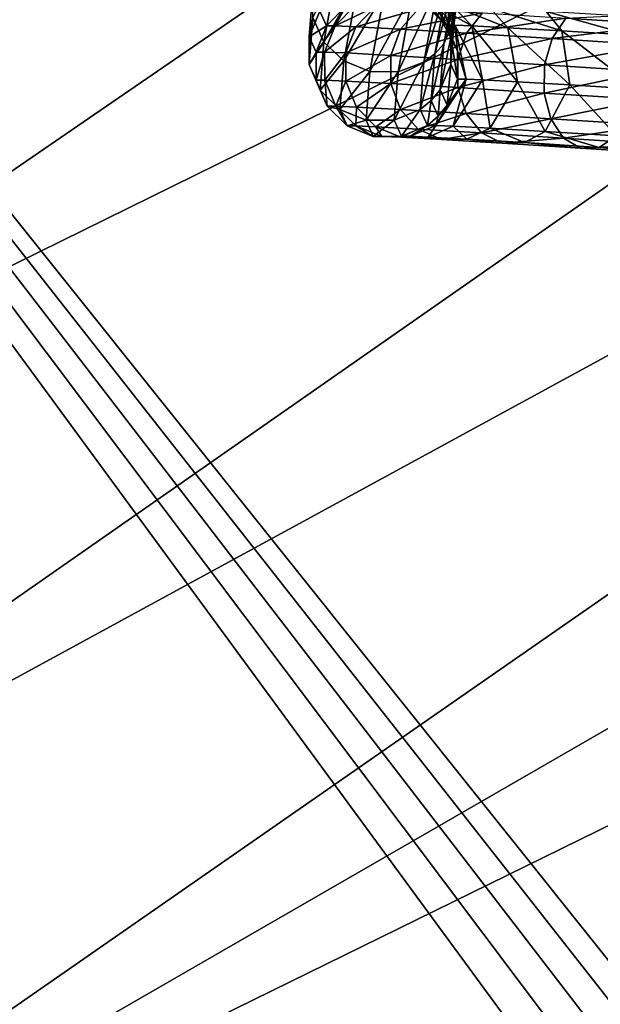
# Model space of a CAD drawing. Header units: metres. Extents: x -1004 to 0, y -808 to 0.
# Tile 18 of 96: x -889 to -837, y -211 to -123. Entities that reach past the tile are written whole.
import ezdxf

# ---------------------------------------------------------------- set-up
doc = ezdxf.new("R2010")
doc.units = ezdxf.units.M

msp = doc.modelspace()

# ---------------------------------------------------------------- linework, layer by layer
at = {"layer": 'top0123413'}
for points in [[(-994.037292, -794.032166, 90), (-994.037292, -10, 90), (-787.024658, -763.271118, 90)], [(-787.024658, -763.271118, 90), (-994.037292, -10, 90), (-533.424561, -638.481384, 90)], [(-994.037292, -10, 90), (-526.238708, -632.856445, 90), (-533.424561, -638.481384, 90)], [(-10, -10, 90), (-502.018646, -625.846375, 90), (-994.037292, -10, 90)], [(-502.018646, -625.846375, 90), (-510.034576, -626.560547, 90), (-994.037292, -10, 90)], [(-994.037292, -10, 90), (-510.034576, -626.560547, 90), (-518.256042, -628.853394, 90)], [(-518.256042, -628.853394, 90), (-526.238708, -632.856445, 90), (-994.037292, -10, 90)], [(-792.152649, -69.16246, 118.815826), (-841.035339, -65.533745, 118.879166), (-930.932861, -128.084671, 117.787331)], [(-930.932861, -128.084671, 117.787331), (-841.035339, -65.533745, 118.879166), (-927.94043, -93.963303, 118.382927)], [(-742.780518, -72.276802, 118.761467), (-792.152649, -69.16246, 118.815826), (-933.835571, -166.467499, 117.117363)], [(-933.835571, -166.467499, 117.117363), (-792.152649, -69.16246, 118.815826), (-930.932861, -128.084671, 117.787331)], [(-693.123474, -74.838211, 118.716751), (-742.780518, -72.276802, 118.761467), (-936.402649, -207.471207, 116.401634)], [(-936.402649, -207.471207, 116.401634), (-742.780518, -72.276802, 118.761467), (-933.835571, -166.467499, 117.117363)], [(-938.29071, -245.358398, 115.740311), (-646.118347, -76.727219, 118.683784), (-693.123474, -74.838211, 118.716751)], [(-938.29071, -245.358398, 115.740311), (-693.123474, -74.838211, 118.716751), (-936.402649, -207.471207, 116.401634)], [(-597.805054, -78.120209, 118.65947), (-646.118347, -76.727219, 118.683784), (-938.29071, -245.358398, 115.740311)], [(-939.738831, -283.879303, 115.067932), (-940.71405, -322.342346, 114.396553), (-597.805054, -78.120209, 118.65947)], [(-940.71405, -322.342346, 114.396553), (-513.875122, -606.131226, 109.443001), (-597.805054, -78.120209, 118.65947)], [(-939.738831, -283.879303, 115.067932), (-597.805054, -78.120209, 118.65947), (-938.29071, -245.358398, 115.740311)]]:
    msp.add_3dface(points, dxfattribs=at)
at = {"layer": 'top0123414'}
for points in [[(-850.164307, -122.724678, 688.743774), (-848.953491, -116.194969, 702.220886), (-851.122864, -124.904015, 689.618103)], [(-848.953491, -116.194969, 702.220886), (-849.873291, -118.165565, 703.526062), (-851.122864, -124.904015, 689.618103)], [(-861.918213, -124.755867, 690.150208), (-860.615723, -117.732025, 704.647217), (-862.89801, -122.549927, 689.37146)], [(-858.799316, -119.341995, 705.383118), (-860.615723, -117.732025, 704.647217), (-861.918213, -124.755867, 690.150208)], [(-851.122864, -124.904015, 689.618103), (-849.873291, -118.165565, 703.526062), (-851.925659, -125.814674, 690.005371)], [(-849.873291, -118.165565, 703.526062), (-850.657898, -118.977905, 704.116272), (-851.925659, -125.814674, 690.005371)], [(-850.478271, -124.244194, 673.81366), (-851.411255, -120.351494, 680.315002), (-851.15625, -118.14563, 687.070435)], [(-851.15625, -118.14563, 687.070435), (-850.176025, -120.351433, 687.849182), (-850.478271, -124.244194, 673.81366)], [(-860.119019, -126.458641, 690.69458), (-858.799316, -119.341995, 705.383118), (-861.918213, -124.755867, 690.150208)], [(-856.452148, -120.268364, 705.639038), (-858.799316, -119.341995, 705.383118), (-860.119019, -126.458641, 690.69458)], [(-852.905701, -126.557632, 690.338989), (-851.621399, -119.631676, 704.633972), (-855.241455, -127.433762, 690.796753)], [(-851.621399, -119.631676, 704.633972), (-853.931641, -120.370087, 705.375916), (-855.241455, -127.433762, 690.796753)], [(-851.925659, -125.814674, 690.005371), (-850.657898, -118.977905, 704.116272), (-852.905701, -126.557632, 690.338989)], [(-850.657898, -118.977905, 704.116272), (-851.621399, -119.631676, 704.633972), (-852.905701, -126.557632, 690.338989)], [(-862.89801, -122.549927, 689.37146), (-862.909546, -120.177605, 688.477173), (-863.227844, -124.277382, 673.695313)], [(-863.227844, -124.277382, 673.695313), (-862.909546, -120.177605, 688.477173), (-862.259949, -121.970528, 673.283875)], [(-857.774414, -127.398994, 690.921631), (-856.452148, -120.268364, 705.639038), (-860.119019, -126.458641, 690.69458)], [(-853.931641, -120.370087, 705.375916), (-856.452148, -120.268364, 705.639038), (-857.774414, -127.398994, 690.921631)], [(-855.241455, -127.433762, 690.796753), (-853.931641, -120.370087, 705.375916), (-857.774414, -127.398994, 690.921631)], [(-851.450989, -121.941566, 673.384094), (-851.274963, -122.901413, 666.340271), (-853.245972, -120.181999, 673.045532)], [(-851.274963, -122.901413, 666.340271), (-853.072632, -121.127426, 666.107605), (-853.245972, -120.181999, 673.045532)], [(-851.450989, -121.941566, 673.384094), (-851.411255, -120.351494, 680.315002), (-850.478271, -124.244194, 673.81366)], [(-850.176025, -120.351433, 687.849182), (-850.476013, -126.739296, 674.268921), (-850.478271, -124.244194, 673.81366)], [(-850.176025, -120.351433, 687.849182), (-850.164307, -122.724678, 688.743774), (-850.476013, -126.739296, 674.268921)], [(-852.688293, -121.443512, 659.121033), (-853.072632, -121.127426, 666.107605), (-850.884766, -123.222321, 659.247192)], [(-853.072632, -121.127426, 666.107605), (-851.274963, -122.901413, 666.340271), (-850.884766, -123.222321, 659.247192)], [(-863.227844, -124.277382, 673.695313), (-862.259949, -121.970528, 673.283875), (-861.667542, -123.310509, 658.493164)], [(-861.667542, -123.310509, 658.493164), (-862.259949, -121.970528, 673.283875), (-859.893188, -121.502434, 658.617249)], [(-860.898743, -123.310509, 647.498657), (-861.667542, -123.310509, 658.493164), (-859.893188, -121.502434, 658.617249)], [(-860.898743, -123.310509, 647.498657), (-859.12439, -121.502434, 647.622742), (-857.302917, -121.574974, 636.868042)], [(-860.898743, -123.310509, 647.498657), (-859.893188, -121.502434, 658.617249), (-859.12439, -121.502434, 647.622742)], [(-859.023132, -123.385201, 636.424683), (-860.898743, -123.310509, 647.498657), (-857.302917, -121.574974, 636.868042)], [(-859.023132, -123.385201, 636.424683), (-857.302917, -121.574974, 636.868042), (-853.423157, -121.78978, 626.675476)], [(-855.028198, -123.606384, 625.929504), (-859.023132, -123.385201, 636.424683), (-853.423157, -121.78978, 626.675476)], [(-855.028198, -123.606384, 625.929504), (-853.423157, -121.78978, 626.675476), (-847.634521, -122.13858, 617.436584)], [(-849.067749, -123.965546, 616.416321), (-855.028198, -123.606384, 625.929504), (-847.634521, -122.13858, 617.436584)], [(-852.688293, -121.443512, 659.121033), (-850.884766, -123.222321, 659.247192), (-851.919495, -121.443512, 648.126526)], [(-850.33374, -121.50666, 638.763794), (-851.919495, -121.443512, 648.126526), (-848.593201, -123.282959, 639.261841)], [(-851.919495, -121.443512, 648.126526), (-850.115967, -123.222321, 648.252625), (-848.593201, -123.282959, 639.261841)], [(-851.919495, -121.443512, 648.126526), (-850.884766, -123.222321, 659.247192), (-850.115967, -123.222321, 648.252625)], [(-851.274963, -122.901413, 666.340271), (-851.450989, -121.941566, 673.384094), (-849.897644, -125.557617, 659.316223)], [(-849.897644, -125.557617, 659.316223), (-851.450989, -121.941566, 673.384094), (-850.478271, -124.244194, 673.81366)], [(-846.956116, -121.693665, 629.890442), (-850.33374, -121.50666, 638.763794), (-845.349792, -123.46254, 630.740967)], [(-850.33374, -121.50666, 638.763794), (-848.593201, -123.282959, 639.261841), (-845.349792, -123.46254, 630.740967)], [(-849.067749, -123.965546, 616.416321), (-847.634521, -122.13858, 617.436584), (-840.159119, -122.608002, 609.506531)], [(-841.916687, -121.997322, 621.84729), (-846.956116, -121.693665, 629.890442), (-840.510559, -123.754135, 623.017395)], [(-846.956116, -121.693665, 629.890442), (-845.349792, -123.46254, 630.740967), (-840.510559, -123.754135, 623.017395)], [(-835.408875, -122.405983, 614.943665), (-841.916687, -121.997322, 621.84729), (-834.26123, -124.146561, 616.388)], [(-841.916687, -121.997322, 621.84729), (-840.510559, -123.754135, 623.017395), (-834.26123, -124.146561, 616.388)], [(-831.28418, -123.18, 603.190308), (-840.159119, -122.608002, 609.506531), (-830.086731, -122.122055, 605.159973)], [(-863.225769, -126.771515, 674.150391), (-862.89801, -122.549927, 689.37146), (-863.227844, -124.277382, 673.695313)], [(-861.918213, -124.755867, 690.150208), (-862.89801, -122.549927, 689.37146), (-863.225769, -126.771515, 674.150391)], [(-850.476013, -126.739296, 674.268921), (-850.164307, -122.724678, 688.743774), (-851.444519, -129.046967, 674.680542)], [(-850.164307, -122.724678, 688.743774), (-851.122864, -124.904015, 689.618103), (-851.444519, -129.046967, 674.680542)], [(-850.884766, -123.222321, 659.247192), (-851.274963, -122.901413, 666.340271), (-849.897644, -125.557617, 659.316223)], [(-841.370422, -124.448898, 608.250916), (-849.067749, -123.965546, 616.416321), (-840.159119, -122.608002, 609.506531)], [(-841.370422, -124.448898, 608.250916), (-840.159119, -122.608002, 609.506531), (-831.28418, -123.18, 603.190308)], [(-832.231995, -125.037872, 601.747131), (-841.370422, -124.448898, 608.250916), (-831.28418, -123.18, 603.190308)], [(-862.616333, -125.660652, 658.426819), (-863.227844, -124.277382, 673.695313), (-861.667542, -123.310509, 658.493164)], [(-861.847534, -125.660652, 647.432312), (-862.616333, -125.660652, 658.426819), (-860.898743, -123.310509, 647.498657)], [(-862.616333, -125.660652, 658.426819), (-861.667542, -123.310509, 658.493164), (-860.898743, -123.310509, 647.498657)], [(-861.847534, -125.660652, 647.432312), (-860.898743, -123.310509, 647.498657), (-859.023132, -123.385201, 636.424683)], [(-859.946106, -125.736374, 636.205688), (-861.847534, -125.660652, 647.432312), (-859.023132, -123.385201, 636.424683)], [(-859.946106, -125.736374, 636.205688), (-859.023132, -123.385201, 636.424683), (-855.028198, -123.606384, 625.929504)], [(-855.896118, -125.960609, 625.565979), (-859.946106, -125.736374, 636.205688), (-855.028198, -123.606384, 625.929504)], [(-855.896118, -125.960609, 625.565979), (-855.028198, -123.606384, 625.929504), (-849.067749, -123.965546, 616.416321)], [(-849.853516, -126.324715, 615.921692), (-855.896118, -125.960609, 625.565979), (-849.067749, -123.965546, 616.416321)], [(-850.884766, -123.222321, 659.247192), (-849.897644, -125.557617, 659.316223), (-850.115967, -123.222321, 648.252625)], [(-848.593201, -123.282959, 639.261841), (-850.115967, -123.222321, 648.252625), (-847.629456, -128.152725, 639.590942)], [(-850.115967, -123.222321, 648.252625), (-849.108398, -128.093826, 648.32312), (-847.629456, -128.152725, 639.590942)], [(-850.115967, -123.222321, 648.252625), (-849.897644, -125.557617, 659.316223), (-849.108398, -128.093826, 648.32312)], [(-849.853516, -126.324715, 615.921692), (-849.067749, -123.965546, 616.416321), (-841.370422, -124.448898, 608.250916)], [(-845.349792, -123.46254, 630.740967), (-848.593201, -123.282959, 639.261841), (-844.479309, -128.327133, 631.315186)], [(-848.593201, -123.282959, 639.261841), (-847.629456, -128.152725, 639.590942), (-844.479309, -128.327133, 631.315186)], [(-840.510559, -123.754135, 623.017395), (-845.349792, -123.46254, 630.740967), (-839.779297, -128.610336, 623.813782)], [(-845.349792, -123.46254, 630.740967), (-844.479309, -128.327133, 631.315186), (-839.779297, -128.610336, 623.813782)], [(-834.26123, -124.146561, 616.388), (-840.510559, -123.754135, 623.017395), (-833.709717, -128.991486, 617.375122)], [(-840.510559, -123.754135, 623.017395), (-839.779297, -128.610336, 623.813782), (-833.709717, -128.991486, 617.375122)], [(-863.227844, -124.277382, 673.695313), (-862.616333, -125.660652, 658.426819), (-863.225769, -126.771515, 674.150391)], [(-862.253479, -129.074295, 674.580017), (-861.918213, -124.755867, 690.150208), (-863.225769, -126.771515, 674.150391)], [(-860.119019, -126.458641, 690.69458), (-861.918213, -124.755867, 690.150208), (-862.253479, -129.074295, 674.580017)], [(-851.444519, -129.046967, 674.680542), (-851.122864, -124.904015, 689.618103), (-852.252014, -130.018082, 674.849854)], [(-851.122864, -124.904015, 689.618103), (-851.925659, -125.814674, 690.005371), (-852.252014, -130.018082, 674.849854)], [(-850.478271, -124.244194, 673.81366), (-850.476013, -126.739296, 674.268921), (-849.877197, -128.093826, 659.317627)], [(-849.877197, -128.093826, 659.317627), (-849.897644, -125.557617, 659.316223), (-850.478271, -124.244194, 673.81366)], [(-842.050171, -126.814728, 607.643738), (-849.853516, -126.324715, 615.921692), (-841.370422, -124.448898, 608.250916)], [(-842.050171, -126.814728, 607.643738), (-841.370422, -124.448898, 608.250916), (-832.231995, -125.037872, 601.747131)], [(-862.616333, -125.660652, 658.426819), (-862.596069, -128.195892, 658.428223), (-863.225769, -126.771515, 674.150391)], [(-862.616333, -125.660652, 658.426819), (-861.847534, -125.660652, 647.432312), (-862.596069, -128.195892, 658.428223)], [(-861.847534, -125.660652, 647.432312), (-861.827271, -128.195892, 647.433716), (-862.596069, -128.195892, 658.428223)], [(-861.827271, -128.195892, 647.433716), (-861.847534, -125.660652, 647.432312), (-859.946106, -125.736374, 636.205688)], [(-859.93219, -128.271362, 636.244263), (-861.827271, -128.195892, 647.433716), (-859.946106, -125.736374, 636.205688)], [(-859.93219, -128.271362, 636.244263), (-859.946106, -125.736374, 636.205688), (-855.896118, -125.960609, 625.565979)], [(-852.252014, -130.018082, 674.849854), (-851.925659, -125.814674, 690.005371), (-853.236328, -130.815872, 674.985779)], [(-851.925659, -125.814674, 690.005371), (-852.905701, -126.557632, 690.338989), (-853.236328, -130.815872, 674.985779)], [(-849.897644, -125.557617, 659.316223), (-849.877197, -128.093826, 659.317627), (-849.108398, -128.093826, 648.32312)], [(-832.785828, -127.411819, 601.050354), (-842.050171, -126.814728, 607.643738), (-832.231995, -125.037872, 601.747131)], [(-860.458679, -130.834122, 674.918579), (-860.119019, -126.458641, 690.69458), (-862.253479, -129.074295, 674.580017)], [(-857.774414, -127.398994, 690.921631), (-860.119019, -126.458641, 690.69458), (-860.458679, -130.834122, 674.918579)], [(-855.895569, -128.494843, 625.639709), (-859.93219, -128.271362, 636.244263), (-855.896118, -125.960609, 625.565979)], [(-855.895569, -128.494843, 625.639709), (-855.896118, -125.960609, 625.565979), (-849.853516, -126.324715, 615.921692)], [(-849.872986, -128.857758, 616.027405), (-855.895569, -128.494843, 625.639709), (-849.853516, -126.324715, 615.921692)], [(-853.236328, -130.815872, 674.985779), (-852.905701, -126.557632, 690.338989), (-855.578613, -131.776672, 675.138184)], [(-852.905701, -126.557632, 690.338989), (-855.241455, -127.433762, 690.796753), (-855.578613, -131.776672, 675.138184)], [(-849.872986, -128.857758, 616.027405), (-849.853516, -126.324715, 615.921692), (-842.050171, -126.814728, 607.643738)], [(-863.225769, -126.771515, 674.150391), (-862.596069, -128.195892, 658.428223), (-862.253479, -129.074295, 674.580017)], [(-858.114807, -131.783081, 675.114624), (-857.774414, -127.398994, 690.921631), (-860.458679, -130.834122, 674.918579)], [(-855.241455, -127.433762, 690.796753), (-857.774414, -127.398994, 690.921631), (-858.114807, -131.783081, 675.114624)], [(-855.578613, -131.776672, 675.138184), (-855.241455, -127.433762, 690.796753), (-858.114807, -131.783081, 675.114624)], [(-851.444519, -129.046967, 674.680542), (-850.826538, -130.444809, 659.251221), (-850.476013, -126.739296, 674.268921)], [(-850.826538, -130.444809, 659.251221), (-849.877197, -128.093826, 659.317627), (-850.476013, -126.739296, 674.268921)], [(-842.095398, -129.346146, 607.776855), (-849.872986, -128.857758, 616.027405), (-842.050171, -126.814728, 607.643738)], [(-842.095398, -129.346146, 607.776855), (-842.050171, -126.814728, 607.643738), (-832.785828, -127.411819, 601.050354)], [(-832.861755, -129.941269, 601.205261), (-842.095398, -129.346146, 607.776855), (-832.785828, -127.411819, 601.050354)], [(-862.596069, -128.195892, 658.428223), (-861.609314, -130.531342, 658.497253), (-862.253479, -129.074295, 674.580017)], [(-862.596069, -128.195892, 658.428223), (-861.827271, -128.195892, 647.433716), (-861.609314, -130.531342, 658.497253)], [(-860.840515, -130.531342, 647.502686), (-861.827271, -128.195892, 647.433716), (-859.93219, -128.271362, 636.244263)], [(-861.827271, -128.195892, 647.433716), (-860.840515, -130.531342, 647.502686), (-861.609314, -130.531342, 658.497253)], [(-858.98291, -130.605316, 636.534668), (-860.840515, -130.531342, 647.502686), (-859.93219, -128.271362, 636.244263)], [(-858.98291, -130.605316, 636.534668), (-859.93219, -128.271362, 636.244263), (-855.895569, -128.494843, 625.639709)], [(-855.026123, -130.824387, 626.139893), (-858.98291, -130.605316, 636.534668), (-855.895569, -128.494843, 625.639709)], [(-855.026123, -130.824387, 626.139893), (-855.895569, -128.494843, 625.639709), (-849.872986, -128.857758, 616.027405)], [(-849.108398, -128.093826, 648.32312), (-851.832336, -132.252609, 648.132629), (-850.273499, -132.314682, 638.928406)], [(-851.832336, -132.252609, 648.132629), (-849.108398, -128.093826, 648.32312), (-850.826538, -130.444809, 659.251221)], [(-849.108398, -128.093826, 648.32312), (-849.877197, -128.093826, 659.317627), (-850.826538, -130.444809, 659.251221)], [(-847.629456, -128.152725, 639.590942), (-849.108398, -128.093826, 648.32312), (-850.273499, -132.314682, 638.928406)], [(-847.629456, -128.152725, 639.590942), (-850.273499, -132.314682, 638.928406), (-846.953064, -132.498535, 630.205322)], [(-844.479309, -128.327133, 631.315186), (-847.629456, -128.152725, 639.590942), (-846.953064, -132.498535, 630.205322)], [(-844.479309, -128.327133, 631.315186), (-846.953064, -132.498535, 630.205322), (-841.998962, -132.797043, 622.298462)], [(-839.779297, -128.610336, 623.813782), (-844.479309, -128.327133, 631.315186), (-841.998962, -132.797043, 622.298462)], [(-862.253479, -129.074295, 674.580017), (-861.609314, -130.531342, 658.497253), (-860.458679, -130.834122, 674.918579)], [(-849.122681, -131.180099, 616.717712), (-855.026123, -130.824387, 626.139893), (-849.872986, -128.857758, 616.027405)], [(-852.252014, -130.018082, 674.849854), (-851.625061, -131.436325, 659.195435), (-851.444519, -129.046967, 674.680542)], [(-851.625061, -131.436325, 659.195435), (-850.826538, -130.444809, 659.251221), (-851.444519, -129.046967, 674.680542)], [(-849.122681, -131.180099, 616.717712), (-849.872986, -128.857758, 616.027405), (-842.095398, -129.346146, 607.776855)], [(-841.499023, -131.658829, 608.630371), (-849.122681, -131.180099, 616.717712), (-842.095398, -129.346146, 607.776855)], [(-841.499023, -131.658829, 608.630371), (-842.095398, -129.346146, 607.776855), (-832.861755, -129.941269, 601.205261)], [(-839.779297, -128.610336, 623.813782), (-841.998962, -132.797043, 622.298462), (-835.601318, -133.198792, 615.511719)], [(-833.709717, -128.991486, 617.375122), (-839.779297, -128.610336, 623.813782), (-835.601318, -133.198792, 615.511719)], [(-853.236328, -130.815872, 674.985779), (-852.601135, -132.252609, 659.127136), (-852.252014, -130.018082, 674.849854)], [(-852.601135, -132.252609, 659.127136), (-851.625061, -131.436325, 659.195435), (-852.252014, -130.018082, 674.849854)], [(-832.447998, -132.242172, 602.188843), (-841.499023, -131.658829, 608.630371), (-832.861755, -129.941269, 601.205261)], [(-861.609314, -130.531342, 658.497253), (-859.80603, -132.310425, 658.623352), (-860.458679, -130.834122, 674.918579)], [(-861.609314, -130.531342, 658.497253), (-860.840515, -130.531342, 647.502686), (-859.80603, -132.310425, 658.623352)], [(-859.037231, -132.310425, 647.628784), (-860.840515, -130.531342, 647.502686), (-858.98291, -130.605316, 636.534668)], [(-860.840515, -130.531342, 647.502686), (-859.037231, -132.310425, 647.628784), (-859.80603, -132.310425, 658.623352)], [(-860.458679, -130.834122, 674.918579), (-859.80603, -132.310425, 658.623352), (-858.114807, -131.783081, 675.114624)], [(-857.242615, -132.381897, 637.032654), (-859.037231, -132.310425, 647.628784), (-858.98291, -130.605316, 636.534668)], [(-857.242615, -132.381897, 637.032654), (-858.98291, -130.605316, 636.534668), (-855.026123, -130.824387, 626.139893)], [(-853.420044, -132.593536, 626.990356), (-857.242615, -132.381897, 637.032654), (-855.026123, -130.824387, 626.139893)], [(-855.578613, -131.776672, 675.138184), (-854.930847, -133.241974, 658.964233), (-853.236328, -130.815872, 674.985779)], [(-853.420044, -132.593536, 626.990356), (-855.026123, -130.824387, 626.139893), (-849.122681, -131.180099, 616.717712)], [(-854.930847, -133.241974, 658.964233), (-852.601135, -132.252609, 659.127136), (-853.236328, -130.815872, 674.985779)], [(-851.832336, -132.252609, 648.132629), (-850.826538, -130.444809, 659.251221), (-851.625061, -131.436325, 659.195435)], [(-859.80603, -132.310425, 658.623352), (-857.460876, -133.262283, 658.787354), (-858.114807, -131.783081, 675.114624)], [(-858.114807, -131.783081, 675.114624), (-857.460876, -133.262283, 658.787354), (-855.578613, -131.776672, 675.138184)], [(-857.460876, -133.262283, 658.787354), (-854.930847, -133.241974, 658.964233), (-855.578613, -131.776672, 675.138184)], [(-847.716736, -132.937195, 617.887695), (-853.420044, -132.593536, 626.990356), (-849.122681, -131.180099, 616.717712)], [(-852.601135, -132.252609, 659.127136), (-851.832336, -132.252609, 648.132629), (-851.625061, -131.436325, 659.195435)], [(-847.716736, -132.937195, 617.887695), (-849.122681, -131.180099, 616.717712), (-841.499023, -131.658829, 608.630371)], [(-840.351563, -133.399689, 610.074585), (-847.716736, -132.937195, 617.887695), (-841.499023, -131.658829, 608.630371)], [(-840.351563, -133.399689, 610.074585), (-841.499023, -131.658829, 608.630371), (-832.447998, -132.242172, 602.188843)], [(-859.80603, -132.310425, 658.623352), (-859.037231, -132.310425, 647.628784), (-857.460876, -133.262283, 658.787354)], [(-856.692078, -133.262283, 647.792786), (-859.037231, -132.310425, 647.628784), (-857.242615, -132.381897, 637.032654)], [(-859.037231, -132.310425, 647.628784), (-856.692078, -133.262283, 647.792786), (-857.460876, -133.262283, 658.787354)], [(-854.976318, -133.330612, 637.662476), (-857.242615, -132.381897, 637.032654), (-853.420044, -132.593536, 626.990356)], [(-854.976318, -133.330612, 637.662476), (-856.692078, -133.262283, 647.792786), (-857.242615, -132.381897, 637.032654)], [(-851.321777, -133.532944, 628.061584), (-854.976318, -133.330612, 637.662476), (-853.420044, -132.593536, 626.990356)], [(-854.930847, -133.241974, 658.964233), (-854.162048, -133.241974, 647.969727), (-852.601135, -132.252609, 659.127136)], [(-851.832336, -132.252609, 648.132629), (-854.162048, -133.241974, 647.969727), (-852.529053, -133.307007, 638.328186)], [(-854.162048, -133.241974, 647.969727), (-851.832336, -132.252609, 648.132629), (-852.601135, -132.252609, 659.127136)], [(-851.321777, -133.532944, 628.061584), (-853.420044, -132.593536, 626.990356), (-847.716736, -132.937195, 617.887695)], [(-850.273499, -132.314682, 638.928406), (-851.832336, -132.252609, 648.132629), (-852.529053, -133.307007, 638.328186)], [(-850.273499, -132.314682, 638.928406), (-852.529053, -133.307007, 638.328186), (-849.050903, -133.499588, 629.190552)], [(-846.953064, -132.498535, 630.205322), (-850.273499, -132.314682, 638.928406), (-849.050903, -133.499588, 629.190552)], [(-846.953064, -132.498535, 630.205322), (-849.050903, -133.499588, 629.190552), (-843.861389, -133.812286, 620.907959)], [(-841.998962, -132.797043, 622.298462), (-846.953064, -132.498535, 630.205322), (-843.861389, -133.812286, 620.907959)], [(-841.998962, -132.797043, 622.298462), (-843.861389, -133.812286, 620.907959), (-837.159729, -134.233109, 613.798706)], [(-835.601318, -133.198792, 615.511719), (-841.998962, -132.797043, 622.298462), (-837.159729, -134.233109, 613.798706)], [(-831.607483, -133.963257, 603.85144), (-840.351563, -133.399689, 610.074585), (-832.447998, -132.242172, 602.188843)], [(-857.460876, -133.262283, 658.787354), (-856.692078, -133.262283, 647.792786), (-854.930847, -133.241974, 658.964233)], [(-854.162048, -133.241974, 647.969727), (-856.692078, -133.262283, 647.792786), (-854.976318, -133.330612, 637.662476)], [(-856.692078, -133.262283, 647.792786), (-854.162048, -133.241974, 647.969727), (-854.930847, -133.241974, 658.964233)], [(-852.529053, -133.307007, 638.328186), (-854.162048, -133.241974, 647.969727), (-854.976318, -133.330612, 637.662476)], [(-852.529053, -133.307007, 638.328186), (-854.976318, -133.330612, 637.662476), (-851.321777, -133.532944, 628.061584)], [(-849.050903, -133.499588, 629.190552), (-852.529053, -133.307007, 638.328186), (-851.321777, -133.532944, 628.061584)], [(-845.869202, -133.861496, 619.35907), (-851.321777, -133.532944, 628.061584), (-847.716736, -132.937195, 617.887695)], [(-849.050903, -133.499588, 629.190552), (-851.321777, -133.532944, 628.061584), (-845.869202, -133.861496, 619.35907)], [(-843.861389, -133.812286, 620.907959), (-849.050903, -133.499588, 629.190552), (-845.869202, -133.861496, 619.35907)], [(-845.869202, -133.861496, 619.35907), (-847.716736, -132.937195, 617.887695), (-840.351563, -133.399689, 610.074585)], [(-838.82782, -134.303665, 611.889465), (-845.869202, -133.861496, 619.35907), (-840.351563, -133.399689, 610.074585)], [(-843.861389, -133.812286, 620.907959), (-845.869202, -133.861496, 619.35907), (-838.82782, -134.303665, 611.889465)], [(-837.159729, -134.233109, 613.798706), (-843.861389, -133.812286, 620.907959), (-838.82782, -134.303665, 611.889465)], [(-838.82782, -134.303665, 611.889465), (-840.351563, -133.399689, 610.074585), (-831.607483, -133.963257, 603.85144)], [(-835.601318, -133.198792, 615.511719), (-837.159729, -134.233109, 613.798706), (-829.203369, -134.745911, 608.13623)], [(-830.468079, -134.842453, 605.93988), (-838.82782, -134.303665, 611.889465), (-831.607483, -133.963257, 603.85144)], [(-837.159729, -134.233109, 613.798706), (-838.82782, -134.303665, 611.889465), (-830.468079, -134.842453, 605.93988)], [(-829.203369, -134.745911, 608.13623), (-837.159729, -134.233109, 613.798706), (-830.468079, -134.842453, 605.93988)]]:
    msp.add_3dface(points, dxfattribs=at)

doc.saveas('drawing.dxf')
